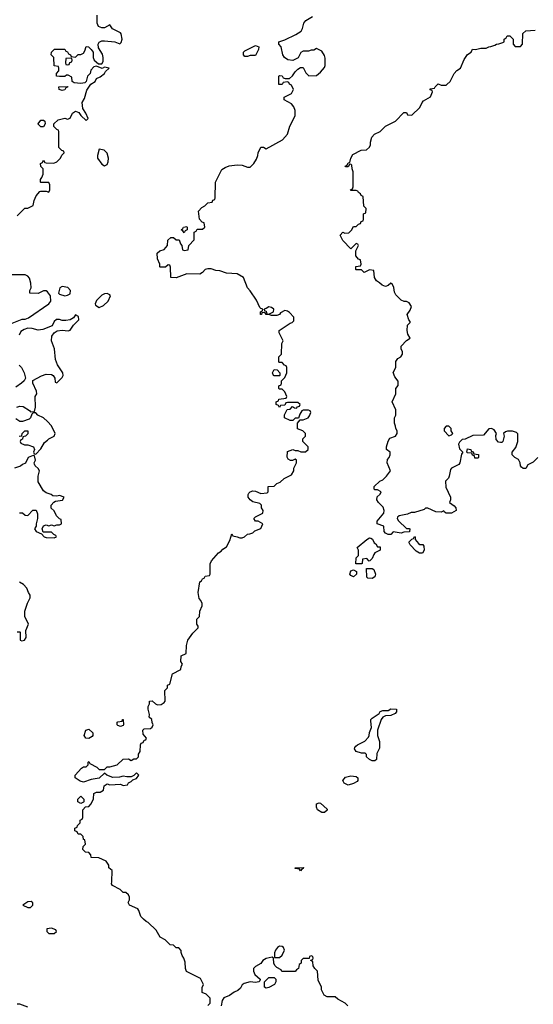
# Model space of a CAD drawing. Header units: inches. Extents: x 2601469 to 2753575, y 449403 to 582909.
# Tile 168 of 256: x 2623709 to 2627587, y 512380 to 519816. Entities that reach past the tile are written whole.
import ezdxf

# ---------------------------------------------------------------- set-up
doc = ezdxf.new("R2010")
doc.units = ezdxf.units.IN
doc.header["$MEASUREMENT"] = 0
doc.layers.add('C6521', color=7, linetype='Continuous')

msp = doc.modelspace()

# ---------------------------------------------------------------- linework, layer by layer
at = {"layer": 'C6521', "color": 4}
for points, elevation in [([(2623690, 518334), (2623748.4, 518391.6), (2623770, 518392), (2623810, 518414), (2623818, 518450), (2623834.6, 518485.4), (2623862, 518518), (2623870, 518522), (2623910, 518522), (2623930, 518514), (2623938, 518530), (2623938, 518570), (2623930, 518586), (2623870, 518586), (2623866, 518590), (2623866, 518610), (2623876.4, 518623.6), (2623886, 518650), (2623886, 518690), (2623868.4, 518708.4), (2623866, 518730), (2623882, 518738), (2623890, 518754), (2623898, 518738), (2623910, 518734), (2623967.3, 518732.7), (2623990, 518742), (2624018, 518770), (2624028, 518792), (2624046, 518810), (2624042, 518822), (2624027.3, 518827.3), (2624006, 518850), (2624006, 518970), (2624002, 518982), (2623990, 518986), (2623966, 519010), (2623966, 519030), (2624000.4, 519059.6), (2624050, 519072), (2624070, 519064.7), (2624090, 519072), (2624109.1, 519110.9), (2624130, 519126), (2624154.8, 519114.8), (2624170, 519092), (2624210, 519054), (2624226, 519070), (2624208.7, 519110), (2624185.2, 519145.2), (2624182, 519190), (2624199.5, 519220.5), (2624217.2, 519282.8), (2624246, 519330), (2624278, 519350), (2624289.1, 519370.9), (2624316, 519384), (2624348.7, 519410), (2624356.4, 519423.6), (2624386, 519450), (2624350, 519458), (2624331.6, 519448.4), (2624290, 519464), (2624270, 519459), (2624246.4, 519433.6), (2624242, 519410), (2624222, 519390), (2624211.6, 519348.4), (2624202, 519338), (2624170, 519334), (2624120.4, 519340.4), (2624106, 519350), (2624102, 519382), (2624076.4, 519396.4), (2624063.6, 519396.4), (2624050, 519388), (2624010, 519386), (2623986, 519390), (2623986, 519410), (2624006, 519430), (2624006, 519450), (2624002, 519462), (2623968.4, 519468.4), (2623966, 519530), (2623948, 519550), (2623948.4, 519571.6), (2623972.7, 519592.7), (2624050, 519594), (2624058, 519578), (2624070, 519574), (2624078, 519558), (2624094, 519550), (2624098, 519538), (2624130, 519534), (2624150, 519554), (2624170, 519552), (2624190, 519562), (2624200.2, 519579.8), (2624210, 519614), (2624228, 519612), (2624250, 519591), (2624262.8, 519570), (2624264.7, 519530), (2624272, 519510), (2624303.6, 519483.6), (2624330, 519482), (2624338.6, 519501.4), (2624339.5, 519530), (2624334.9, 519554.9), (2624303.6, 519603.6), (2624302.9, 519630), (2624310, 519646), (2624330, 519657.3), (2624350, 519657.3), (2624427.7, 519647.7), (2624466, 519634), (2624476.4, 519643.6), (2624482, 519670), (2624475.3, 519710), (2624470, 519718), (2624410, 519748), (2624390, 519778), (2624350, 519755.3), (2624330, 519755.3), (2624305.2, 519765.2), (2624295.3, 519790), (2624295.3, 519850)], 32), ([(2625129.1, 512370.9), (2625148, 512390), (2625148, 512428), (2625118, 512458), (2625088, 512470), (2625087.3, 512507.3), (2625098, 512530), (2625074.6, 512574.6), (2624969.3, 512629.3), (2624961.2, 512650), (2624959.3, 512699.3), (2624949.1, 512729.1), (2624935.3, 512750), (2624928, 512772), (2624928, 512788), (2624910, 512806), (2624890, 512808), (2624870, 512828), (2624846, 512830), (2624808.4, 512868.4), (2624770, 512888), (2624740.4, 512940.4), (2624679, 512999), (2624664.7, 513004.7), (2624643.1, 513023.1), (2624624.7, 513044.7), (2624608.9, 513088.9), (2624600.4, 513100.4), (2624538, 513130), (2624528, 513150), (2624538, 513170), (2624538, 513190), (2624530, 513206), (2624510, 513226), (2624490, 513226), (2624468.4, 513248.4), (2624410, 513278), (2624402, 513290), (2624406, 513306), (2624408, 513390), (2624382, 513410), (2624382, 513430), (2624362, 513462), (2624307.3, 513487.3), (2624250, 513488.7), (2624246, 513510), (2624230, 513526), (2624206, 513530), (2624186, 513550), (2624188.4, 513571.6), (2624206, 513590), (2624202, 513622), (2624190, 513626), (2624187.3, 513647.3), (2624170, 513666), (2624150, 513666), (2624142, 513682), (2624126, 513690), (2624126, 513710), (2624142, 513718), (2624146, 513730), (2624166, 513750), (2624166, 513770), (2624182, 513778), (2624186, 513790), (2624186, 513850), (2624207.3, 513872.7), (2624230, 513874), (2624250, 513894), (2624267.3, 513932.7), (2624268.7, 513971.3), (2624290, 513982), (2624316.4, 513983.6), (2624342, 513998), (2624346, 514030), (2624370, 514044.7), (2624390, 514038), (2624470, 514042), (2624490, 514034), (2624522, 514038), (2624530, 514054), (2624550, 514062), (2624564, 514076), (2624590, 514084.7), (2624608, 514110), (2624590, 514128), (2624571.6, 514108.4), (2624550, 514097.2), (2624517.2, 514097.2), (2624490, 514104), (2624463.5, 514096.5), (2624412.5, 514092.5), (2624366, 514110), (2624350, 514126), (2624310, 514088), (2624250, 514078), (2624190, 514059), (2624165.6, 514065.6), (2624128, 514090), (2624128, 514110), (2624176.4, 514163.6), (2624190, 514174), (2624210, 514174), (2624226, 514190), (2624226, 514210), (2624230, 514214), (2624238, 514198), (2624291.6, 514171.6), (2624310, 514154), (2624350, 514154), (2624370, 514174), (2624390, 514174), (2624446, 514190), (2624490, 514232), (2624530, 514234), (2624550, 514222), (2624570, 514234), (2624590, 514234), (2624606, 514250), (2624606, 514270), (2624618, 514290), (2624620.4, 514339.6), (2624627.3, 514352.7), (2624642, 514358), (2624650, 514374), (2624662, 514378), (2624666, 514390), (2624640.4, 514420.4), (2624638, 514450), (2624650, 514462), (2624696.4, 514463.6), (2624710, 514474), (2624718, 514490), (2624708.4, 514508.4), (2624706, 514530), (2624686, 514550), (2624688, 514570), (2624678, 514610), (2624678, 514630), (2624688, 514650), (2624688, 514670), (2624710, 514672), (2624734, 514650), (2624750, 514642), (2624776.4, 514643.6), (2624800.4, 514659.6), (2624808, 514670), (2624806, 514750), (2624826, 514770), (2624826, 514790), (2624842, 514798), (2624864, 514876), (2624926, 514910), (2624928.4, 514931.6), (2624938, 514950), (2624926, 514970), (2624928.4, 515011.6), (2624966, 515030), (2624968, 515090), (2624978, 515130), (2625016.4, 515183.6), (2625056.4, 515223.6), (2625056.4, 515236.4), (2625046, 515250), (2625046, 515290), (2625066, 515310), (2625068, 515350), (2625088, 515390), (2625087.3, 515407.3), (2625078, 515430), (2625065.2, 515445.2), (2625057.2, 515490), (2625068.4, 515571.6), (2625082, 515578), (2625090, 515594), (2625102, 515598), (2625110, 515614), (2625142, 515618), (2625146, 515630), (2625147.3, 515707.3), (2625158, 515730), (2625208.9, 515791.1), (2625230, 515802), (2625243.1, 515816.9), (2625270, 515834), (2625296.4, 515883.6), (2625310, 515934), (2625318, 515918), (2625351.6, 515911.6), (2625370, 515902), (2625390, 515902), (2625406, 515910), (2625428, 515932), (2625447.3, 515932.7), (2625470, 515942), (2625484.7, 515955.3), (2625530, 515974), (2625546, 516010), (2625510, 516028), (2625489.1, 516029.1), (2625478, 516050), (2625490, 516062), (2625546, 516090), (2625548, 516110), (2625535.3, 516130), (2625535.3, 516150), (2625522, 516162), (2625470, 516176), (2625448.7, 516190), (2625434, 516210), (2625434, 516230), (2625440.2, 516239.8), (2625450, 516251.3), (2625470, 516258.8), (2625490, 516256), (2625530, 516238), (2625576.4, 516243.6), (2625586, 516250), (2625586, 516290), (2625630, 516294), (2625650, 516314), (2625676.4, 516323.6), (2625706, 516350), (2625760.4, 516379.6), (2625778, 516410), (2625778, 516430), (2625798, 516470), (2625798, 516490), (2625790, 516498), (2625770, 516486), (2625752.7, 516487.3), (2625736.4, 516496.4), (2625728.9, 516511.1), (2625730, 516554), (2625771.3, 516571.3), (2625790, 516562), (2625810, 516562), (2625832.7, 516552.7), (2625867.3, 516552.7), (2625886, 516570), (2625886, 516590), (2625846, 516630), (2625846, 516650), (2625866, 516670), (2625866, 516690), (2625846, 516710), (2625807.3, 516727.3), (2625806, 516770), (2625826, 516794), (2625850, 516794), (2625886, 516810), (2625896.4, 516823.6), (2625906, 516850), (2625902, 516862), (2625890, 516866), (2625850, 516866), (2625838, 516862), (2625823.6, 516836.4), (2625814, 516806), (2625790, 516806), (2625772, 516788), (2625750, 516788), (2625708, 516810), (2625708.4, 516831.6), (2625727.3, 516872.7), (2625750, 516874), (2625770, 516894), (2625783.6, 516883.6), (2625798, 516882), (2625807.3, 516892.7), (2625822, 516898), (2625826, 516910), (2625810, 516926), (2625730, 516926), (2625718, 516922), (2625710, 516906), (2625678, 516902), (2625670, 516888), (2625662, 516902), (2625646, 516910), (2625646, 516930), (2625662, 516938), (2625666, 516950), (2625722, 516958), (2625726, 516970), (2625710, 517006), (2625690, 517026), (2625670, 517026), (2625666, 517030), (2625666, 517050), (2625682, 517058), (2625686, 517070), (2625686, 517090), (2625710, 517114), (2625726, 517150), (2625726, 517190), (2625722, 517202), (2625707.3, 517207.3), (2625690, 517226), (2625670, 517226), (2625666, 517230), (2625666, 517270), (2625686, 517290), (2625688, 517370), (2625698, 517390), (2625668, 517450), (2625668, 517470), (2625750, 517524.7), (2625766, 517530), (2625778, 517542), (2625778, 517570), (2625745.6, 517605.6), (2625730, 517615.3), (2625710, 517619), (2625678, 517602), (2625670, 517588.7), (2625650, 517582), (2625610, 517582), (2625590, 517588.7), (2625570, 517588.7), (2625562, 517602), (2625550, 517606), (2625538, 517602), (2625534, 517590), (2625526, 517590), (2625528, 517610), (2625542, 517618), (2625546, 517630), (2625530, 517635.3), (2625523.2, 517643.2), (2625498, 517698), (2625450, 517768), (2625428.7, 517790), (2625398, 517870), (2625350, 517898), (2625270, 517902), (2625220.4, 517920.4), (2625190, 517922), (2625153.6, 517933.6), (2625130, 517934), (2625110, 517928.7), (2625090, 517908), (2625070, 517895.3), (2624970, 517898), (2624890, 517866), (2624850, 517868.7), (2624847.3, 517947.3), (2624842, 517962), (2624830, 517966), (2624810, 517948), (2624770, 517946), (2624766, 517950), (2624768, 517970), (2624748.9, 518008.9), (2624748, 518052), (2624768.4, 518071.6), (2624799, 518081), (2624826, 518110), (2624828, 518150), (2624850, 518172), (2624871.6, 518171.6), (2624890, 518154), (2624912.7, 518152.7), (2624923.6, 518123.6), (2624934, 518110), (2624938, 518078), (2624950, 518074), (2624982, 518078), (2624986, 518110), (2625027.3, 518152.7), (2625027.3, 518212.7), (2625042, 518218), (2625050, 518234), (2625090, 518234), (2625106, 518250), (2625102, 518282), (2625087.3, 518287.3), (2625066, 518310), (2625058, 518370), (2625083.1, 518396.9), (2625106, 518410), (2625130, 518434), (2625162, 518438), (2625167.3, 518452.7), (2625182, 518458), (2625186, 518470), (2625188, 518590), (2625236.4, 518683.6), (2625260.2, 518699.8), (2625290, 518711.3), (2625350, 518721), (2625390, 518718), (2625430, 518702), (2625450, 518702), (2625478, 518730), (2625496.4, 518763.6), (2625508, 518790), (2625508.9, 518811.1), (2625530, 518854), (2625550, 518854), (2625570, 518842), (2625692.5, 518907.5), (2625730, 518952), (2625749.3, 519010.7), (2625788, 519090), (2625788, 519130), (2625778, 519158), (2625760.4, 519180.4), (2625706, 519210), (2625706, 519230), (2625760.4, 519259.6), (2625775.3, 519290), (2625760.4, 519320.4), (2625746, 519330), (2625742, 519342), (2625730, 519346), (2625698, 519342), (2625690, 519326), (2625666, 519326), (2625666, 519390), (2625670, 519394), (2625691.6, 519391.6), (2625698, 519378), (2625712.7, 519372.7), (2625747.3, 519372.7), (2625770, 519392), (2625790, 519422), (2625810, 519442), (2625830, 519454), (2625850, 519454), (2625870, 519414), (2625892.7, 519392.7), (2625950, 519394), (2625980.4, 519419.6), (2626010, 519454), (2626015.3, 519470), (2626014.6, 519525.4), (2626010, 519546), (2625990, 519578), (2625950, 519598), (2625930, 519586), (2625910, 519586), (2625890, 519578), (2625850, 519578), (2625831.6, 519568.4), (2625811.3, 519528.7), (2625771.1, 519508.9), (2625733.6, 519513.6), (2625709.3, 519529.3), (2625695.3, 519550), (2625682, 519610), (2625666, 519630), (2625666, 519650), (2625710, 519664.7), (2625795.1, 519704.9), (2625835.3, 519730), (2625845.2, 519750), (2625854, 519790), (2625869.5, 519810.5), (2625920.2, 519839.8)], 28), ([(2627622, 516510), (2627585.4, 516474.6), (2627545.4, 516454.6), (2627530, 516426), (2627510, 516426), (2627498, 516438), (2627490, 516446), (2627488, 516470), (2627475.3, 516495.3), (2627446, 516510), (2627426, 516530), (2627426, 516550), (2627453.6, 516586.4), (2627469.2, 516630), (2627468.7, 516688.7), (2627459, 516699), (2627428.9, 516708.9), (2627391.1, 516708.9), (2627376.9, 516703.1), (2627362, 516690), (2627366, 516670), (2627356, 516630), (2627350, 516624), (2627338, 516622), (2627324.5, 516624.5), (2627306.8, 516646.8), (2627304, 516676), (2627308, 516690), (2627290, 516718), (2627270, 516728), (2627250, 516726), (2627210, 516678), (2627130, 516675.3), (2627071.6, 516648.4), (2627050, 516646), (2627030, 516626), (2627022, 516610), (2627030, 516574), (2627054, 516550), (2627045.4, 516534.6), (2627032, 516470), (2627023.6, 516456.4), (2626970, 516428), (2626962, 516418), (2626952, 516370), (2626945.4, 516354.6), (2626924.7, 516330), (2626925.4, 516285.4), (2626962, 516210), (2626962, 516190), (2626954, 516170), (2626990, 516144.7), (2627001, 516130), (2627004.7, 516110), (2626970, 516089.2), (2626930, 516088.7), (2626916.4, 516096.4), (2626910, 516106), (2626890, 516098), (2626850, 516099), (2626790, 516128), (2626772.7, 516127.3), (2626762, 516118), (2626690, 516095.3), (2626665.4, 516094.6), (2626636.9, 516083.1), (2626574, 516070), (2626561, 516059), (2626558, 516050), (2626570, 516032), (2626630, 515974), (2626650, 515974), (2626654, 515970), (2626652.7, 515947.3), (2626610, 515946), (2626590, 515938), (2626530, 515948), (2626510, 515928), (2626490, 515928), (2626470, 515938), (2626462, 515950), (2626458, 515990), (2626408.7, 516010), (2626408.7, 516030), (2626458, 516090), (2626462, 516110), (2626453.6, 516133.6), (2626418, 516170), (2626406, 516190), (2626407.3, 516212.7), (2626430, 516234), (2626438, 516250), (2626410, 516266), (2626390, 516266), (2626386, 516270), (2626386, 516290), (2626428, 516330), (2626450, 516341), (2626479, 516370), (2626508, 516410), (2626484, 516470), (2626485.2, 516494.8), (2626498, 516510), (2626506, 516530), (2626506, 516550), (2626478, 516570), (2626478, 516590), (2626490, 516634), (2626503.1, 516656.9), (2626546, 516670), (2626558, 516690), (2626558, 516710), (2626548.4, 516728.4), (2626547.3, 516747.3), (2626538, 516770), (2626538, 516810), (2626548, 516830), (2626548, 516870), (2626522, 516930), (2626548, 516990), (2626548, 517030), (2626567.3, 517052.7), (2626567.3, 517087.3), (2626540.2, 517120.2), (2626529.1, 517150.9), (2626548, 517190), (2626550, 517234), (2626563.1, 517256.9), (2626586, 517270), (2626598, 517290), (2626598, 517310), (2626588.9, 517328.9), (2626588.4, 517351.6), (2626630, 517394), (2626658, 517410), (2626640.4, 517440.4), (2626635.3, 517470), (2626638, 517510), (2626658, 517530), (2626658, 517538), (2626648, 517550), (2626634, 517590), (2626658, 517622), (2626668, 517650), (2626650, 517678), (2626628.7, 517688.7), (2626611.3, 517688.7), (2626590, 517698), (2626550, 517738), (2626539, 517759), (2626534.6, 517794.6), (2626522, 517822), (2626510, 517826), (2626491.6, 517808.4), (2626470, 517802), (2626446, 517810), (2626426, 517830), (2626403.1, 517843.1), (2626388, 517870), (2626382, 517922), (2626350, 517926), (2626310, 517908), (2626290, 517926), (2626250, 517926), (2626246, 517930), (2626247.3, 517952.7), (2626282, 517958), (2626286, 517970), (2626282, 518002), (2626267.3, 518007.3), (2626247.3, 518032.7), (2626246, 518070), (2626266, 518110), (2626262, 518122), (2626250, 518126), (2626210, 518086), (2626148.9, 518148.9), (2626128.7, 518190), (2626150, 518212), (2626164.7, 518204.7), (2626193.6, 518206.4), (2626214.6, 518225.4), (2626230, 518254), (2626250, 518254), (2626267.3, 518272.7), (2626282, 518278), (2626287.3, 518292.7), (2626302, 518298), (2626306, 518310), (2626306, 518350), (2626322, 518358), (2626326, 518390), (2626308.4, 518408.4), (2626302, 518482), (2626288, 518488), (2626282, 518502), (2626266, 518510), (2626262, 518522), (2626250, 518526), (2626210, 518526), (2626206, 518530), (2626222, 518538), (2626227.3, 518552.7), (2626227.3, 518667.3), (2626218, 518690), (2626216.4, 518716.4), (2626210, 518726), (2626198, 518722), (2626190, 518706), (2626170, 518706), (2626166, 518710), (2626182, 518718), (2626190, 518734), (2626202, 518738), (2626208, 518770), (2626223.1, 518796.9), (2626288.4, 518831.6), (2626327.3, 518832.7), (2626350, 518854), (2626358, 518870), (2626358, 518890), (2626368, 518930), (2626388.9, 518951.1), (2626430, 518972), (2626470, 519012), (2626546, 519050), (2626610, 519114), (2626630, 519114), (2626638, 519098), (2626670, 519094), (2626730, 519154), (2626748.4, 519191.6), (2626758, 519202), (2626810, 519234), (2626826, 519270), (2626822, 519282), (2626807.3, 519287.3), (2626807.3, 519292.7), (2626842, 519298), (2626846, 519310), (2626868.9, 519331.1), (2626890, 519322), (2626930, 519322), (2626934.6, 519325.4), (2626958, 519350), (2626988, 519410), (2627010, 519432), (2627038, 519450), (2627064, 519516), (2627090, 519552), (2627118, 519570), (2627127.3, 519592.7), (2627150, 519592), (2627190, 519602), (2627230, 519602), (2627250, 519612), (2627267.3, 519612.7), (2627296.4, 519623.6), (2627308.4, 519631.6), (2627327.3, 519632.7), (2627356.4, 519643.6), (2627366, 519650), (2627366, 519670), (2627382, 519678), (2627390, 519694), (2627410, 519694), (2627434, 519670), (2627434, 519630), (2627450, 519614), (2627490, 519614), (2627506, 519630), (2627508.7, 519711.3), (2627530, 519732), (2627602, 519738)], 24), ([(2623640.1, 517519.9), (2623726.8, 517553.2), (2623750, 517553.4), (2623776.3, 517563.7), (2623928.7, 517670), (2623944, 517690), (2623942, 517730), (2623920.4, 517760.4), (2623910, 517768), (2623890, 517768), (2623850, 517748.7), (2623786, 517750), (2623786, 517770), (2623795.3, 517790), (2623794.6, 517825.4), (2623783.1, 517863.1), (2623770, 517878), (2623750, 517888), (2623650, 517888)], 32), ([(2623688, 516890), (2623710, 516898), (2623735.3, 516895.3), (2623783.6, 516863.6), (2623790, 516854), (2623822, 516858), (2623828, 516890), (2623826, 516970), (2623838, 516990), (2623835.3, 517010), (2623808, 517070), (2623808.7, 517091.3), (2623874.6, 517125.4), (2623910, 517138), (2623950, 517136), (2623962, 517130), (2623974, 517110), (2623978, 517078), (2623990, 517074), (2624030, 517114), (2624038, 517130), (2624035.3, 517150), (2623995.3, 517210), (2623979, 517250), (2623973.2, 517330), (2623949.2, 517390), (2623952.9, 517427.1), (2623969.2, 517450.8), (2623992.9, 517467.1), (2624030, 517471), (2624074, 517466), (2624090, 517471.3), (2624115.3, 517510), (2624155.3, 517550), (2624154, 517574), (2624130, 517586), (2624116, 517564), (2624090.9, 517549.1), (2624056.8, 517543.2), (2624030, 517545.2), (2624010, 517552.7), (2623987.5, 517552.5), (2623970, 517538), (2623954.8, 517505.2), (2623884.5, 517475.5), (2623850, 517472.3), (2623804.1, 517484.1), (2623770, 517486.6), (2623742.4, 517477.6), (2623719.1, 517460.9), (2623705.2, 517434.8)], 32), ([(2623706.4, 517206.4), (2623722, 517190), (2623742, 517150), (2623752, 517110), (2623742, 517090), (2623722, 517070), (2623679.8, 517040.2)], 32), ([(2623706, 516670), (2623726, 516674), (2623728, 516690), (2623748.9, 516711.1), (2623770, 516712), (2623771.1, 516688.9), (2623754, 516670), (2623734, 516666), (2623731.6, 516648.4), (2623718, 516642), (2623714, 516630), (2623718, 516618), (2623744.7, 516604.7), (2623770, 516604.7), (2623814, 516590), (2623822, 516570), (2623814, 516550), (2623818, 516538), (2623830, 516534), (2623870, 516574), (2623896.4, 516623.6), (2623920.4, 516639.6), (2623929.1, 516650.9), (2623968.4, 516671.6), (2623978, 516690), (2623948.9, 516748.9), (2623920.4, 516780.4), (2623888.9, 516808.9), (2623846, 516830), (2623830, 516846), (2623810, 516846), (2623802, 516838), (2623792, 516810), (2623779.8, 516800.2), (2623730, 516782), (2623710, 516782), (2623680.9, 516800.9)], 32), ([(2623708.4, 516091.6), (2623730, 516092), (2623750, 516074), (2623770, 516072), (2623807.3, 516112.7), (2623832.7, 516112.7), (2623843.6, 516083.6), (2623844.7, 516050), (2623834, 516010), (2623834, 515990), (2623822, 515970), (2623834, 515950), (2623874, 515934), (2623894, 515910), (2623910, 515904.7), (2623970, 515902), (2623986, 515910), (2623982, 515922), (2623967.3, 515927.3), (2623950, 515946), (2623886, 515946), (2623878, 515970), (2623890, 515994), (2623910, 516002), (2623930, 515994), (2623950, 516002), (2623970, 515994), (2623990, 516002), (2624010, 516002), (2624026, 516010), (2624022, 516042), (2624010, 516046), (2623986, 516070), (2623970, 516106), (2623947.3, 516127.3), (2623946, 516150), (2623967.3, 516172.7), (2623980.4, 516179.6), (2624033.6, 516186.4), (2624046, 516210), (2624010, 516222), (2623990, 516218), (2623960.4, 516220.4), (2623946, 516230), (2623910, 516242), (2623890, 516258), (2623850, 516326), (2623848.7, 516370), (2623858, 516410), (2623850, 516426), (2623826, 516446), (2623820.4, 516460.4), (2623818, 516470), (2623828, 516490), (2623822, 516522), (2623810, 516526), (2623774, 516510), (2623752, 516468), (2623730, 516458), (2623715.3, 516444.7), (2623670, 516428)], 32), ([(2623690, 515194), (2623710, 515194), (2623714, 515190), (2623714, 515130), (2623725.4, 515125.4), (2623746, 515130), (2623758, 515150), (2623756.4, 515203.6), (2623775.3, 515250), (2623748, 515310), (2623748.7, 515350), (2623768.7, 515410), (2623788.7, 515450), (2623788, 515470), (2623775.3, 515490), (2623763.1, 515523.1), (2623738, 515550), (2623708.7, 515568.7)], 32), ([(2626186, 512370), (2626166, 512390), (2626110, 512418), (2626090, 512438), (2626030, 512438), (2626008, 512450), (2625988.9, 512488.9), (2625988, 512510), (2625963.1, 512563.1), (2625958, 512630), (2625938, 512650), (2625926, 512670), (2625922, 512702), (2625906, 512710), (2625906, 512714), (2625922, 512718), (2625926, 512730), (2625922, 512742), (2625910, 512746), (2625898, 512742), (2625894, 512726), (2625850, 512726), (2625834, 512710), (2625834, 512690), (2625818, 512682), (2625814, 512650), (2625798, 512642), (2625790, 512628), (2625688.4, 512628.4), (2625682, 512642), (2625650, 512658), (2625634.6, 512674.6), (2625629, 512690), (2625626, 512730), (2625615.3, 512735.3), (2625570, 512725.2), (2625546, 512710), (2625530, 512689), (2625490, 512665.2), (2625474.8, 512650), (2625473.4, 512630), (2625485.5, 512605.5), (2625524.7, 512570), (2625522, 512558), (2625514, 512550), (2625490, 512545.2), (2625450, 512549), (2625403.5, 512536.5), (2625390, 512528), (2625377.3, 512502.7), (2625356.3, 512483.7), (2625327.9, 512472.1), (2625294, 512446), (2625250.9, 512429.1), (2625238, 512410), (2625230, 512368)], 28), ([(2623770, 512358), (2623710, 512382), (2623690, 512382)], 32)]:
    msp.add_lwpolyline(points, dxfattribs=dict(at, elevation=elevation))
for points, elevation in [([(2625410, 519538), (2625398, 519550), (2625398, 519570), (2625410, 519582), (2625490, 519622), (2625514, 519610), (2625512, 519590), (2625490, 519546), (2625450, 519546), (2625430, 519538)], 28), ([(2624090, 519526), (2624058, 519522), (2624054, 519490), (2624058, 519478), (2624070, 519474), (2624082, 519478), (2624087.3, 519492.7), (2624102, 519498), (2624106, 519510), (2624102, 519522)], 32), ([(2624030, 519282), (2624008.4, 519288.4), (2624006, 519310), (2624072.7, 519312.7), (2624070, 519306), (2624058, 519302), (2624050, 519286)], 32), ([(2623890, 519006), (2623870, 519008), (2623850, 519026), (2623849.1, 519029.1), (2623870, 519056), (2623890, 519058), (2623898, 519050), (2623902, 519030)], 32), ([(2624310, 518838), (2624296, 518790), (2624296, 518770), (2624330, 518724.7), (2624350, 518711.3), (2624370, 518722), (2624378, 518742), (2624379, 518770), (2624368.9, 518808.9), (2624346, 518830)], 32), ([(2624950, 518206), (2624942, 518222), (2624928, 518230), (2624942, 518238), (2624946, 518250), (2624970, 518254), (2624974, 518250), (2624974, 518230), (2624958, 518222)], 28), ([(2624030, 517802), (2624012, 517790), (2624002, 517750), (2624010, 517742), (2624050, 517730.8), (2624070, 517734.8), (2624090, 517746.8), (2624093.2, 517770), (2624072.7, 517792.7)], 32), ([(2624370, 517748.7), (2624350, 517745.2), (2624330, 517735.1), (2624290, 517695.3), (2624278, 517670), (2624281, 517661), (2624310, 517642), (2624343.1, 517656.9), (2624378, 517690), (2624395.3, 517730), (2624390, 517738)], 32), ([(2625590, 517648.7), (2625570, 517634), (2625554, 517630), (2625558, 517618), (2625570, 517614), (2625574, 517594), (2625590, 517592), (2625610, 517602), (2625626, 517610), (2625628, 517630), (2625610, 517642)], 28), ([(2625630, 517126), (2625626, 517130), (2625618, 517150), (2625630, 517174), (2625652.7, 517172.7), (2625674, 517150), (2625674, 517130), (2625670, 517126)], 28), ([(2626950, 516746), (2626930, 516746), (2626914, 516730), (2626914, 516710), (2626950, 516674), (2626970, 516682), (2626978, 516690), (2626966, 516710), (2626966, 516730)], 24), ([(2627146, 516506), (2627142, 516522), (2627127.3, 516527.3), (2627122, 516542), (2627090, 516546), (2627086, 516550), (2627090, 516574), (2627114, 516570), (2627118, 516558), (2627132, 516552), (2627138, 516538), (2627172.7, 516532.7), (2627174, 516510), (2627170, 516506)], 24), ([(2626410, 515834), (2626430, 515834), (2626431.3, 515810), (2626391.3, 515788.7), (2626382, 515778), (2626370, 515746), (2626351.6, 515728.4), (2626348, 515728), (2626330, 515746), (2626298, 515742), (2626294, 515710), (2626290, 515706), (2626248, 515708), (2626248.4, 515751.6), (2626266, 515770), (2626266, 515810), (2626258, 515830), (2626330, 515891.3), (2626350, 515902), (2626359.6, 515899.6), (2626372.7, 515892.7), (2626384.7, 515864.7), (2626396.9, 515856.9)], 24), ([(2626730, 515852), (2626752.7, 515852.7), (2626759.6, 515839.6), (2626762, 515810), (2626750, 515788), (2626728.4, 515788.4), (2626703.1, 515803.1), (2626658, 515850), (2626650, 515866), (2626650, 515874), (2626670, 515894), (2626682, 515898), (2626690, 515914), (2626694, 515910), (2626694, 515890), (2626719.6, 515859.6)], 24), ([(2626230, 515608), (2626210, 515618), (2626202, 515630), (2626210, 515654), (2626230, 515662), (2626252, 515650), (2626251.6, 515628.4)], 24), ([(2626370, 515595.3), (2626338, 515598), (2626330, 515606), (2626327.3, 515672.7), (2626370, 515672), (2626383.6, 515663.6), (2626396, 515630), (2626390, 515608.7)], 24), ([(2626370, 514218), (2626348.9, 514228.9), (2626328, 514250), (2626327.3, 514267.3), (2626316.4, 514276.4), (2626290, 514278), (2626249.1, 514289.1), (2626238, 514310), (2626240.4, 514319.6), (2626246, 514330), (2626260.2, 514339.8), (2626313.6, 514366.4), (2626343.1, 514396.9), (2626348.7, 514410), (2626350, 514434), (2626364, 514470), (2626360.2, 514519.8), (2626361.2, 514530), (2626370, 514541), (2626423.1, 514576.9), (2626431.6, 514591.6), (2626450, 514598), (2626490, 514598), (2626510, 514611.3), (2626554, 514610), (2626554, 514590), (2626543.6, 514576.4), (2626510, 514562), (2626470, 514558), (2626450, 514548), (2626438, 514530), (2626411.3, 514450), (2626411.6, 514411.6), (2626425.4, 514365.4), (2626425.4, 514314.6), (2626405.4, 514274.6), (2626402, 514230), (2626390, 514218)], 24), ([(2624470, 514478), (2624450, 514486), (2624446, 514490), (2624446, 514510), (2624450, 514514), (2624482, 514518), (2624486, 514530), (2624491.6, 514531.6), (2624494, 514490), (2624490, 514486)], 28), ([(2624230, 514389), (2624208, 514390), (2624195.3, 514410), (2624208.7, 514450), (2624230, 514458), (2624262, 514430), (2624262, 514410), (2624256.9, 514403.1)], 28), ([(2626190, 514035.3), (2626158, 514050), (2626148.7, 514070), (2626170, 514094.8), (2626210, 514104.7), (2626250, 514102), (2626262, 514090), (2626262, 514070), (2626258, 514062), (2626230, 514048)], 24), ([(2624170, 513898), (2624148.4, 513908.4), (2624148, 513930), (2624170, 513952), (2624194, 513930), (2624194, 513910), (2624190, 513906)], 28), ([(2625990, 513828), (2625958, 513850), (2625948.9, 513868.9), (2625950, 513894), (2625970, 513902), (2625979.6, 513899.6), (2626030, 513854), (2626030, 513846), (2626010, 513828)], 24), ([(2625830, 513388.7), (2625822, 513402), (2625790, 513406), (2625788, 513410), (2625852.7, 513412.7), (2625850, 513406), (2625838, 513402)], 24), ([(2623796.4, 513156.4), (2623770, 513155.3), (2623734, 513130), (2623770, 513112), (2623790, 513112), (2623808, 513130), (2623807.3, 513147.3)], 32), ([(2623950, 512955.3), (2623914, 512950), (2623914, 512930), (2623930, 512914), (2623970, 512914), (2623986, 512930), (2623982, 512942)], 32), ([(2625670, 512819.3), (2625656, 512810), (2625640.7, 512790), (2625634, 512770), (2625632.7, 512732.7), (2625670, 512734.8), (2625690, 512751.3), (2625709, 512790), (2625702, 512810), (2625690, 512817.2)], 28), ([(2625570, 512502), (2625558, 512510), (2625558, 512550), (2625590, 512582), (2625630, 512582), (2625642, 512570), (2625642, 512550), (2625632, 512530), (2625590, 512508)], 28)]:
    msp.add_lwpolyline(points, close=True, dxfattribs=dict(at, elevation=elevation))

doc.saveas('drawing.dxf')
